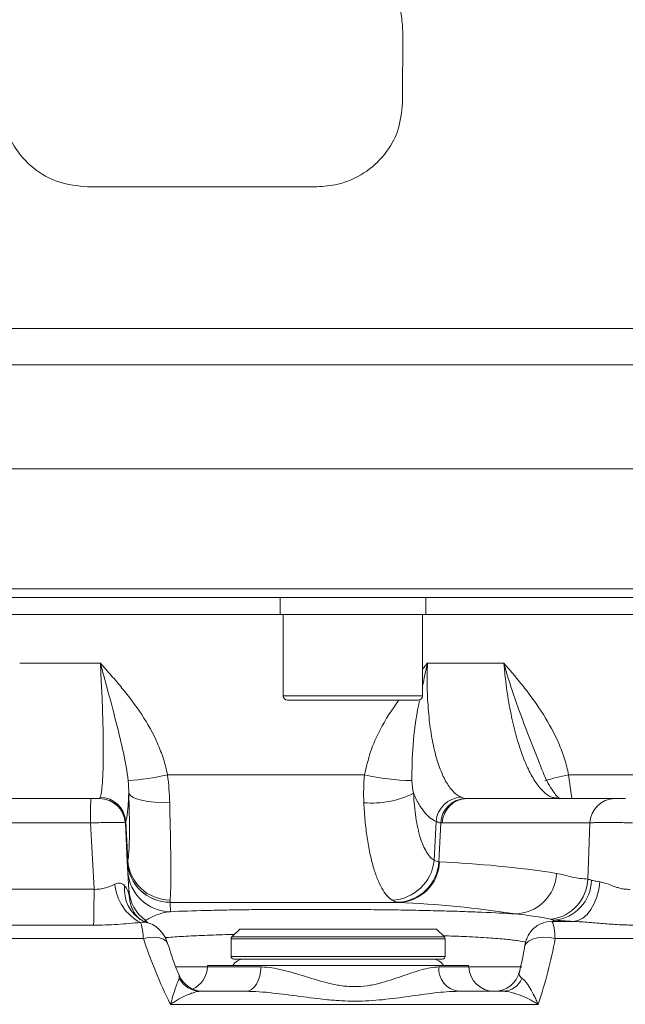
# Model space of a CAD drawing. Header units: millimetres. Extents: x 0 to 8410, y 0 to 5940.
# Tile 60 of 179: x 3740 to 3811, y 2801 to 2916. Entities that reach past the tile are written whole.
import ezdxf

# ---------------------------------------------------------------- set-up
doc = ezdxf.new("R2010")
doc.units = ezdxf.units.MM
doc.header["$LTSCALE"] = 10

msp = doc.modelspace()

# ---------------------------------------------------------------- linework, layer by layer
at = {"color": 7, "linetype": 'Continuous', "lineweight": 0}
for p, q in [((3784.58, 2914.46), (3784.55, 2906.11)), ((3913.5, 2863.37), (3589.77, 2863.37)), ((3752.03, 2848.37), (3606.53, 2848.37)), ((3897.53, 2848.37), (3752.03, 2848.37)), ((3770.26, 2848.37), (3770.26, 2846.37)), ((3787.26, 2846.37), (3787.26, 2848.37)), ((3733.8, 2846.37), (3770.26, 2846.37)), ((3770.26, 2846.37), (3787.26, 2846.37)), ((3770.62, 2846.37), (3770.62, 2836.87)), ((3786.89, 2836.87), (3786.89, 2846.37)), ((3787.26, 2846.37), (3819.64, 2846.37)), ((3786.39, 2836.37), (3771.12, 2836.37)), ((3730.87, 2824.87), (3748.16, 2824.87)), ((3792.06, 2824.87), (3809.32, 2824.87)), ((3752.62, 2813.6), (3752.66, 2813.17)), ((3765.53, 2809.64), (3764.62, 2808.73)), ((3765.53, 2809.64), (3777.03, 2809.64)), ((3777.03, 2809.64), (3788.53, 2809.64)), ((3789.44, 2808.73), (3788.53, 2809.64)), ((3764.53, 2808.51), (3764.53, 2806.44)), ((3789.53, 2806.44), (3789.53, 2808.51)), ((3761.79, 2805.37), (3761.78, 2805.21)), ((3792.26, 2805.37), (3761.79, 2805.37)), ((3764.83, 2806.14), (3777.03, 2806.14)), ((3777.03, 2806.14), (3789.23, 2806.14)), ((3792.27, 2805.21), (3792.26, 2805.37)), ((3760.97, 2802.37), (3766.26, 2802.37)), ((3791.09, 2802.37), (3796.3, 2802.37))]:
    msp.add_line(p, q, dxfattribs=at)
at = {"color": 8, "linetype": 'Continuous', "lineweight": 0}
for p, q in [((3724.78, 2879.75), (3918.96, 2879.75)), ((3918.38, 2875.52), (3585.47, 2875.52)), ((3605.53, 2849.37), (3752.03, 2849.37)), ((3752.03, 2849.37), (3898.53, 2849.37)), ((3739.84, 2840.69), (3749.26, 2840.69)), ((3787.46, 2840.69), (3796.38, 2840.69)), ((3770.62, 2836.87), (3786.89, 2836.87)), ((3757.1, 2827.64), (3780.12, 2827.64)), ((3803.95, 2827.64), (3804.33, 2824.87)), ((3803.95, 2827.64), (3824.02, 2827.64)), ((3802.59, 2824.88), (3802.8, 2824.87)), ((3748.11, 2822.03), (3730.56, 2822.03)), ((3752.46, 2817.67), (3752.22, 2822.2)), ((3788.25, 2817.67), (3788.48, 2822.2)), ((3788.78, 2817.5), (3789.01, 2822.04)), ((3806.43, 2822.03), (3789.18, 2822.03)), ((3730.1, 2814.28), (3748.52, 2814.28)), ((3784.04, 2812.75), (3757.41, 2812.75)), ((3748.48, 2810.1), (3729.81, 2810.1)), ((3754.55, 2810.63), (3754.3, 2810.49)), ((3801.98, 2810.53), (3804.49, 2810.53)), ((3764.62, 2808.73), (3777.03, 2808.73)), ((3777.03, 2808.73), (3789.44, 2808.73)), ((3754.29, 2808.53), (3548.55, 2808.53)), ((3777.03, 2808.51), (3764.53, 2808.51)), ((3789.53, 2808.51), (3777.03, 2808.51)), ((3824.31, 2808.53), (3802.37, 2808.53)), ((3764.53, 2806.44), (3777.03, 2806.44)), ((3777.03, 2806.44), (3789.53, 2806.44)), ((3758.03, 2805.21), (3761.78, 2805.21)), ((3761.78, 2805.21), (3768.03, 2805.21)), ((3788.78, 2805.21), (3792.27, 2805.21)), ((3792.27, 2805.21), (3798.49, 2805.21)), ((3758.48, 2803.88), (3758.46, 2804.25)), ((3800.38, 2800.85), (3757.45, 2800.85))]:
    msp.add_line(p, q, dxfattribs=at)
at = {"color": 8, "linetype": 'Continuous', "lineweight": 0, "flags": 128}
for points in [[(3752.58, 2825.49), (3752.73, 2825.26), (3753.03, 2825.03), (3753.49, 2824.83), (3754.08, 2824.67), (3754.79, 2824.54), (3755.59, 2824.44), (3756.45, 2824.4), (3757.36, 2824.39)], [(3801.98, 2825.02), (3802.51, 2824.96), (3802.85, 2824.87)], [(3748.52, 2814.28), (3748.29, 2818.55), (3748.11, 2822.03)], [(3806.2, 2815.47), (3806.27, 2817.51), (3806.43, 2822.03)], [(3807.59, 2815.16), (3807.47, 2814.25), (3807.25, 2813.39), (3806.94, 2812.61), (3806.55, 2811.92), (3806.1, 2811.35), (3805.59, 2810.92), (3805.05, 2810.64), (3804.49, 2810.53)], [(3754.55, 2810.63), (3754.78, 2810.42), (3754.8, 2810.4)], [(3801.98, 2810.53), (3801.41, 2810.49), (3801.07, 2810.4)], [(3757.11, 2807.97), (3756.96, 2808.24), (3756.64, 2808.47), (3756.18, 2808.62), (3755.61, 2808.69), (3754.97, 2808.66), (3754.29, 2808.53)], [(3802.37, 2808.53), (3801.67, 2808.66), (3800.96, 2808.69), (3800.31, 2808.62), (3799.74, 2808.47), (3799.28, 2808.24), (3798.96, 2807.93), (3798.81, 2807.58), (3798.8, 2807.56)], [(3768.03, 2805.21), (3767.98, 2804.65), (3767.87, 2804.12), (3767.7, 2803.62), (3767.48, 2803.19), (3767.22, 2802.84), (3766.92, 2802.58), (3766.6, 2802.42), (3766.26, 2802.37)]]:
    msp.add_lwpolyline(points, dxfattribs=at)
at = {"color": 7, "linetype": 'Continuous', "lineweight": 0, "flags": 128}
msp.add_lwpolyline([(3752.18, 2822.03), (3752.41, 2817.51), (3752.62, 2813.57)], dxfattribs=at)
at = {"color": 7, "linetype": 'Continuous', "lineweight": 0}
for centre, radius, start, end in [((3771.12, 2836.87), 0.5, 180, 270), ((3786.39, 2836.87), 0.5, 270, 0), ((3749.18, 2821.87), 3, 3, 90), ((3764.83, 2808.51), 0.3, 135, 180), ((3789.23, 2808.51), 0.3, 0, 45), ((3764.83, 2806.44), 0.3, 180, 270), ((3789.23, 2806.44), 0.3, 270, 0), ((3758.79, 2805.37), 3, 294.3405, 357), ((3766.03, 2804.64), 1.5, 90, 150.7886), ((3788.03, 2804.64), 1.5, 29.2114, 90), ((3795.27, 2805.37), 3, 183, 270), ((3761.26, 2805.37), 3, 201.8985, 269.9972), ((3795.29, 2805.37), 3, 270.0053, 346.9117)]:
    msp.add_arc(centre, radius, start, end, dxfattribs=at)
at = {"color": 8, "linetype": 'Continuous', "lineweight": 0}
for centre, radius, start, end in [((3750.68, 2855.51), 28.6, 273.6508, 282.9789), ((3786.28, 2855.22), 28.26, 257.4068, 268.701), ((3810.56, 2794.09), 34.19, 101.1401, 105.9639), ((3785.18, 2822.71), 37.08, 176.6654, 181.0604), ((3749.18, 2821.88), 3, 3.0133, 90.0537), ((3749.22, 2822.01), 3.01, 3.7112, 89.8657), ((3780.97, 2835.29), 10.94, 265.0585, 296.4109), ((3791.52, 2821.97), 3.06, 91.8707, 175.5578), ((3791.98, 2821.91), 2.97, 91.0192, 177.536), ((3792.12, 2821.93), 2.94, 91.0077, 178.1136), ((3809.37, 2821.93), 2.94, 91.0077, 178.1136), ((3757.41, 2817.76), 5, 183.0243, 269.9361), ((3757.41, 2817.75), 5, 183.002, 269.9759), ((3757.46, 2818.03), 5.02, 184.0979, 269.3748), ((3783.1, 2818.18), 5.17, 272.4529, 354.3307), ((3783.82, 2817.73), 4.97, 271.1626, 357.3211), ((3783.95, 2817.67), 4.92, 271.0574, 357.8948), ((3757.46, 2816.67), 5, 183.018, 269.9605), ((3797.59, 2816.37), 4.96, 271.1321, 357.3643), ((3756.45, 2815.32), 5.51, 184.5112, 243.0625), ((3756.22, 2814.24), 4.15, 173.6355, 240.2664), ((3801.24, 2815.69), 4.96, 277.7978, 357.5304), ((3801.84, 2815.44), 4.78, 275.3319, 358.9284), ((3590.55, 2813.91), 157.97, 358.616, 0.1354), ((3757.33, 2814.49), 4.75, 183.2556, 234.2399), ((3791.46, 2805.03), 2.68, 176.0475, 262.1444), ((3760.99, 2805.21), 2.84, 207.9543, 269.4502), ((3796.2, 2804.88), 2.51, 272.1328, 336.4806)]:
    msp.add_arc(centre, radius, start, end, dxfattribs=at)
at = {"color": 7, "linetype": 'Continuous', "lineweight": 0}
for points, knots in [([(3936.06, 2907.98), (3936.77, 2908), (3938.91, 2908.04), (3941.89, 2908.16), (3945.19, 2908.38), (3947.85, 2908.75), (3949.23, 2909.2), (3949.83, 2909.56), (3950.14, 2909.8), (3950.41, 2910.05), (3950.65, 2910.3), (3950.81, 2910.47), (3951.15, 2910.87), (3951.61, 2911.55), (3951.99, 2912.43), (3952.23, 2913.25), (3952.34, 2914.2), (3952.31, 2915.21), (3952.01, 2916.52), (3951.37, 2917.78), (3950.37, 2918.91), (3949.67, 2919.42), (3948.87, 2919.9), (3948, 2920.25), (3947.07, 2920.57), (3945.94, 2920.91), (3944.53, 2921.27), (3942.97, 2921.47), (3941.54, 2921.45), (3940.16, 2921.26), (3938.9, 2920.99), (3937.61, 2920.67), (3936.23, 2920.29), (3934.62, 2919.86), (3932.72, 2919.42), (3930.37, 2918.92), (3927.47, 2918.38), (3924.07, 2917.8), (3920.41, 2917.23), (3916.74, 2916.72), (3913.15, 2916.31), (3909.65, 2915.99), (3906.11, 2915.76), (3902.35, 2915.59), (3898.17, 2915.51), (3893.51, 2915.55), (3888.26, 2915.75), (3883.26, 2916.18), (3878.98, 2916.75), (3875.83, 2917.29), (3873.03, 2917.86), (3870.2, 2918.52), (3866.99, 2919.41), (3863.61, 2920.51), (3860.34, 2921.74), (3857.44, 2922.97), (3854.85, 2924.17), (3852.66, 2925.27), (3850.65, 2926.34), (3848.51, 2927.54), (3845.91, 2929.09), (3842.8, 2931.09), (3839.37, 2933.55), (3836.04, 2936.26), (3833.19, 2938.88), (3831.01, 2941.09), (3829.43, 2942.81), (3827.94, 2944.51), (3826.14, 2946.68), (3823.71, 2949.82), (3820.89, 2953.79), (3817.88, 2958.37), (3813.83, 2964.91), (3808.95, 2973.34), (3803.83, 2982.92), (3799.29, 2991.9), (3795.23, 3000.16), (3791.15, 3008.49), (3787.1, 3016.84), (3783.22, 3025.07), (3779.68, 3032.86), (3776.49, 3039.86), (3773.64, 3045.92), (3771.43, 3050.54), (3769.78, 3054.04), (3768.42, 3056.96), (3766.86, 3060.39), (3765.03, 3064.51), (3763.33, 3068.49), (3761.91, 3072.09), (3760.8, 3075.21), (3759.81, 3078.18), (3758.84, 3081.17), (3758.06, 3083.94), (3757.44, 3086.43), (3757.01, 3088.21), (3756.7, 3089.47), (3756.49, 3090.32), (3756.3, 3091.08), (3756.11, 3091.77), (3755.9, 3092.55), (3755.61, 3093.6), (3755.22, 3095.01), (3754.78, 3096.74), (3754.41, 3098.62), (3754.19, 3099.92), (3754.08, 3100.58)], [0, 0, 0, 0, 0.011317, 0.034136, 0.056251, 0.083006, 0.108895, 0.114881, 0.119557, 0.122939, 0.124171, 0.125118, 0.125845, 0.128292, 0.130088, 0.13212, 0.133748, 0.136013, 0.139427, 0.144045, 0.14696, 0.151496, 0.158019, 0.166511, 0.176866, 0.188021, 0.2025, 0.214535, 0.224381, 0.232338, 0.239809, 0.247181, 0.255755, 0.265145, 0.275885, 0.28786, 0.302828, 0.318941, 0.33415, 0.347979, 0.360555, 0.371982, 0.382635, 0.39381, 0.405645, 0.418177, 0.431603, 0.445987, 0.454902, 0.462337, 0.468327, 0.474587, 0.482061, 0.490749, 0.498212, 0.505119, 0.511436, 0.516803, 0.521182, 0.52638, 0.5331, 0.541377, 0.551299, 0.561424, 0.569937, 0.576719, 0.581649, 0.585005, 0.591379, 0.599837, 0.610514, 0.622479, 0.634697, 0.659227, 0.683976, 0.70273, 0.721753, 0.740829, 0.759799, 0.778542, 0.79619, 0.811721, 0.825188, 0.836744, 0.842828, 0.848752, 0.856481, 0.865988, 0.876956, 0.884487, 0.892646, 0.901618, 0.910561, 0.922027, 0.932591, 0.941881, 0.946457, 0.950562, 0.954192, 0.957347, 0.960473, 0.964974, 0.972041, 0.98069, 0.990321, 1, 1, 1, 1]), ([(3742.47, 3098.01), (3742.64, 3097.05), (3742.98, 3095.23), (3743.48, 3092.87), (3744.01, 3091), (3744.41, 3089.53), (3744.77, 3088.23), (3745.1, 3086.93), (3745.48, 3085.37), (3745.96, 3083.43), (3746.57, 3080.98), (3747.37, 3078.06), (3748.44, 3074.7), (3749.62, 3071.17), (3750.91, 3067.53), (3752.45, 3063.67), (3754.17, 3059.65), (3755.93, 3055.68), (3757.57, 3052.09), (3758.91, 3049.21), (3760.02, 3046.85), (3761.13, 3044.49), (3762.5, 3041.61), (3764.18, 3038.06), (3766.1, 3034), (3768.14, 3029.59), (3770.12, 3025.26), (3772.04, 3021.05), (3773.87, 3017.08), (3775.6, 3013.35), (3777.13, 3010.11), (3778.43, 3007.4), (3779.65, 3004.84), (3781.01, 3002.04), (3782.68, 2998.6), (3784.6, 2994.69), (3786.57, 2990.7), (3788.36, 2987.12), (3789.83, 2984.2), (3791.11, 2981.69), (3792.78, 2978.46), (3795.11, 2974.01), (3798.32, 2968.11), (3802.09, 2961.44), (3805.7, 2955.38), (3808.96, 2950.22), (3811.53, 2946.41), (3813.94, 2943.04), (3816.05, 2940.28), (3817.82, 2938.08), (3819.27, 2936.38), (3820.65, 2934.82), (3822.29, 2933.04), (3824.5, 2930.77), (3827.35, 2928.07), (3830.77, 2925.15), (3834.47, 2922.36), (3838.06, 2919.95), (3841.22, 2918.05), (3843.87, 2916.57), (3846.12, 2915.39), (3848.34, 2914.28), (3850.88, 2913.09), (3853.81, 2911.81), (3857.69, 2910.23), (3862.5, 2908.49), (3868.28, 2906.73), (3873.99, 2905.43), (3878.91, 2904.64), (3882.87, 2904.19), (3885.98, 2903.94), (3888.83, 2903.78), (3891.64, 2903.69), (3894.77, 2903.63), (3898.24, 2903.63), (3902.04, 2903.7), (3906.02, 2903.84), (3910.23, 2904.1), (3914.68, 2904.5), (3919.31, 2905.06), (3924.04, 2905.75), (3927.99, 2906.39), (3931.1, 2906.93), (3933.36, 2907.37), (3935.21, 2907.77), (3936.69, 2908.13), (3937.9, 2908.44), (3939.17, 2908.78), (3940.62, 2909.18), (3942.19, 2909.55), (3943.47, 2909.7), (3944.23, 2909.54), (3944.54, 2909.27), (3944.51, 2909.18), (3944.5, 2909.15)], [0, 0, 0, 0, 0.015166, 0.028612, 0.037468, 0.045026, 0.052213, 0.059224, 0.067182, 0.077783, 0.089676, 0.102573, 0.11573, 0.127908, 0.139299, 0.15042, 0.161572, 0.172797, 0.182763, 0.190462, 0.195789, 0.201622, 0.209285, 0.218751, 0.229904, 0.241602, 0.253702, 0.264214, 0.274898, 0.285147, 0.293822, 0.300839, 0.306925, 0.314403, 0.323477, 0.334756, 0.346296, 0.356139, 0.364213, 0.370557, 0.376931, 0.391161, 0.408048, 0.427409, 0.449003, 0.461125, 0.47306, 0.483364, 0.492038, 0.499102, 0.504571, 0.508854, 0.514856, 0.522957, 0.533041, 0.544948, 0.557899, 0.569206, 0.578716, 0.586502, 0.592585, 0.598227, 0.6056, 0.614236, 0.6228, 0.637663, 0.653452, 0.669294, 0.683664, 0.693744, 0.702302, 0.710108, 0.718304, 0.726917, 0.738289, 0.750373, 0.763472, 0.778245, 0.794828, 0.81336, 0.834024, 0.857018, 0.871967, 0.885277, 0.896822, 0.90647, 0.9141, 0.921096, 0.932803, 0.946017, 0.960856, 0.977508, 0.993864, 1, 1, 1, 1]), ([(3737.71, 2914.4), (3737.81, 2915.51), (3738.02, 2917.74), (3739.71, 2920.7), (3742.2, 2922.95), (3745.02, 2924.18), (3746.91, 2924.31), (3747.69, 2924.37)], [0, 0, 0, 0, 0.212444, 0.424925, 0.636849, 0.850126, 1, 1, 1, 1]), ([(3774.55, 2924.37), (3775.7, 2924.25), (3778.01, 2924.03), (3781.07, 2922.26), (3783.33, 2919.66), (3784.44, 2916.9), (3784.54, 2915.13), (3784.58, 2914.46)], [0, 0, 0, 0, 0.222039, 0.444237, 0.662007, 0.872592, 1, 1, 1, 1]), ([(3747.75, 2896.31), (3746.61, 2896.42), (3744.34, 2896.65), (3741.32, 2898.38), (3739.06, 2900.93), (3737.9, 2903.7), (3737.78, 2905.51), (3737.73, 2906.2)], [0, 0, 0, 0, 0.217664, 0.435362, 0.652068, 0.866595, 1, 1, 1, 1]), ([(3784.55, 2906.11), (3784.44, 2905.02), (3784.22, 2902.85), (3782.57, 2899.97), (3780.12, 2897.76), (3777.29, 2896.51), (3775.36, 2896.37), (3774.54, 2896.31)], [0, 0, 0, 0, 0.207702, 0.415345, 0.625039, 0.841086, 1, 1, 1, 1]), ([(3774.54, 2896.31), (3772.01, 2896.31), (3764.76, 2896.31), (3755.8, 2896.31), (3749.39, 2896.31), (3747.75, 2896.31)], [0, 0, 0, 0, 0.2844891, 0.8158713, 1, 1, 1, 1]), ([(3802.94, 2824.84), (3802.94, 2824.84), (3802.93, 2824.84), (3802.64, 2825.07), (3802.22, 2825.57), (3801.71, 2826.36), (3801.16, 2827.43), (3800.8, 2828.34), (3800.62, 2828.8)], [0, 0, 0, 0, 0.116897, 0.283813, 0.454118, 0.632604, 0.813711, 1, 1, 1, 1]), ([(3748.16, 2824.87), (3748.3, 2824.87), (3748.43, 2824.87), (3748.68, 2824.87), (3748.79, 2824.87), (3748.98, 2824.87), (3749.05, 2824.87), (3749.15, 2824.87), (3749.18, 2824.87), (3749.18, 2824.87)], [0, 0, 0, 0, 0.25, 0.25, 0.5, 0.5, 0.75, 0.75, 1, 1, 1, 1]), ([(3809.32, 2824.87), (3809.36, 2824.87), (3809.42, 2824.87), (3809.58, 2824.87), (3809.68, 2824.87), (3809.91, 2824.87), (3810.04, 2824.87), (3810.31, 2824.87), (3810.44, 2824.87), (3810.57, 2824.87)], [0, 0, 0, 0, 0.25, 0.25, 0.5, 0.5, 0.75, 0.75, 1, 1, 1, 1]), ([(3754.15, 2810.64), (3754.12, 2810.66), (3753.9, 2810.76), (3753.62, 2811.01), (3753.27, 2811.45), (3752.99, 2811.97), (3752.76, 2812.54), (3752.7, 2812.98), (3752.67, 2813.17)], [0, 0, 0, 0, 0.0588686, 0.3635258, 0.5685703, 0.7297074, 0.8822909, 1, 1, 1, 1]), ([(3757.46, 2811.67), (3758.68, 2811.73), (3760.07, 2811.77), (3762, 2811.82), (3762.4, 2811.83), (3763.2, 2811.85), (3763.61, 2811.85), (3764.86, 2811.88), (3765.72, 2811.89), (3767.48, 2811.91), (3768.38, 2811.92), (3769.78, 2811.93), (3770.25, 2811.93), (3771.19, 2811.94), (3771.67, 2811.94), (3774.04, 2811.94), (3775.97, 2811.94), (3778.42, 2811.93), (3778.91, 2811.92), (3779.88, 2811.92), (3780.36, 2811.91), (3781.79, 2811.9), (3782.74, 2811.88), (3784.61, 2811.86), (3785.53, 2811.84), (3787.35, 2811.8), (3788.23, 2811.78), (3789.93, 2811.74), (3790.75, 2811.72), (3791.94, 2811.68), (3792.33, 2811.66), (3793.09, 2811.63), (3793.46, 2811.62), (3795.29, 2811.54), (3796.58, 2811.48), (3797.69, 2811.41)], [0, 0, 0, 0, 0.125, 0.125, 0.15625, 0.15625, 0.1875, 0.1875, 0.25, 0.25, 0.3125, 0.3125, 0.34375, 0.34375, 0.375, 0.375, 0.5, 0.5, 0.53125, 0.53125, 0.5625, 0.5625, 0.625, 0.625, 0.6875, 0.6875, 0.75, 0.75, 0.8125, 0.8125, 0.84375, 0.84375, 0.875, 0.875, 1, 1, 1, 1]), ([(3754.66, 2810.44), (3754.54, 2810.47), (3754.39, 2810.5), (3754.2, 2810.62), (3754.16, 2810.64)], [0, 0, 0, 0, 0.780263, 1, 1, 1, 1]), ([(3757.1, 2807.97), (3757.07, 2808.08), (3756.93, 2808.51), (3756.56, 2809.15), (3755.92, 2809.82), (3755.28, 2810.25), (3754.82, 2810.36), (3754.66, 2810.4)], [0, 0, 0, 0, 0.094999, 0.372915, 0.614882, 0.861292, 1, 1, 1, 1]), ([(3801.07, 2810.38), (3800.91, 2810.33), (3800.52, 2810.22), (3800.01, 2809.86), (3799.55, 2809.4), (3799.22, 2808.89), (3798.98, 2808.33), (3798.86, 2807.9), (3798.82, 2807.61), (3798.81, 2807.55)], [0, 0, 0, 0, 0.125296, 0.306195, 0.469762, 0.621538, 0.77238, 0.950431, 1, 1, 1, 1]), ([(3758.47, 2804.26), (3758.36, 2804.49), (3757.83, 2805.71), (3757.44, 2806.96), (3757.12, 2807.97)], [0, 0, 0, 0, 0.194767, 1, 1, 1, 1]), ([(3798.81, 2807.56), (3798.77, 2807.32), (3798.62, 2806.36), (3798.38, 2805.41), (3798.21, 2804.7)], [0, 0, 0, 0, 0.24511, 1, 1, 1, 1])]:
    msp.add_open_spline(points, degree=3, knots=knots, dxfattribs=at)
at = {"color": 8, "linetype": 'Continuous', "lineweight": 0}
for points, knots in [([(3749.23, 2825.02), (3749.28, 2825.15), (3749.34, 2825.36), (3749.43, 2825.94), (3749.47, 2826.3), (3749.53, 2827.2), (3749.55, 2827.71), (3749.58, 2828.58), (3749.59, 2828.89), (3749.6, 2829.54), (3749.6, 2829.88), (3749.6, 2830.95), (3749.6, 2831.71), (3749.57, 2832.92), (3749.57, 2833.34), (3749.54, 2834.19), (3749.53, 2834.63), (3749.49, 2835.97), (3749.45, 2836.88), (3749.36, 2838.75), (3749.31, 2839.71), (3749.26, 2840.69)], [0, 0, 0, 0, 0.125, 0.125, 0.25, 0.25, 0.375, 0.375, 0.4375, 0.4375, 0.5, 0.5, 0.625, 0.625, 0.6875, 0.6875, 0.75, 0.75, 0.875, 0.875, 1, 1, 1, 1]), ([(3752.5, 2826.96), (3752.39, 2828.05), (3752.18, 2829.14), (3751.71, 2831.34), (3751.44, 2832.46), (3750.86, 2834.74), (3750.55, 2835.91), (3750.07, 2837.68), (3749.91, 2838.28), (3749.59, 2839.48), (3749.42, 2840.08), (3749.26, 2840.69)], [0, 0, 0, 0, 0.25, 0.25, 0.5, 0.5, 0.75, 0.75, 0.875, 0.875, 1, 1, 1, 1]), ([(3757.1, 2827.64), (3756.98, 2828.27), (3756.82, 2828.9), (3756.43, 2830.13), (3756.19, 2830.73), (3755.42, 2832.5), (3754.79, 2833.61), (3753.38, 2835.75), (3752.6, 2836.78), (3751.38, 2838.27), (3750.96, 2838.76), (3750.12, 2839.73), (3749.69, 2840.21), (3749.26, 2840.69)], [0, 0, 0, 0, 0.125, 0.125, 0.25, 0.25, 0.5, 0.5, 0.75, 0.75, 0.875, 0.875, 1, 1, 1, 1]), ([(3787.46, 2840.69), (3787.46, 2840.68), (3787.23, 2839.77), (3787.06, 2838.88), (3786.89, 2838)], [0, 0, 0, 0, 0.009479, 1, 1, 1, 1]), ([(3786.89, 2839.98), (3787.07, 2840.21), (3787.26, 2840.45), (3787.45, 2840.68), (3787.46, 2840.69)], [0, 0, 0, 0, 0.9764371, 1, 1, 1, 1]), ([(3787.46, 2840.69), (3787.44, 2840.2), (3787.43, 2839.71), (3787.42, 2838.76), (3787.42, 2838.28), (3787.45, 2836.88), (3787.5, 2835.96), (3787.62, 2834.62), (3787.66, 2834.18), (3787.77, 2833.33), (3787.82, 2832.91), (3788.02, 2831.71), (3788.17, 2830.95), (3788.44, 2829.88), (3788.54, 2829.54), (3788.74, 2828.89), (3788.85, 2828.58), (3789.18, 2827.71), (3789.42, 2827.2), (3789.95, 2826.3), (3790.23, 2825.94), (3790.81, 2825.36), (3791.11, 2825.15), (3791.42, 2825.02)], [0, 0, 0, 0, 0.0625, 0.0625, 0.125, 0.125, 0.25, 0.25, 0.3125, 0.3125, 0.375, 0.375, 0.5, 0.5, 0.5625, 0.5625, 0.625, 0.625, 0.75, 0.75, 0.875, 0.875, 1, 1, 1, 1]), ([(3801.98, 2825.02), (3801.67, 2825.15), (3801.35, 2825.36), (3800.73, 2825.94), (3800.42, 2826.3), (3799.82, 2827.2), (3799.53, 2827.71), (3799.11, 2828.58), (3798.97, 2828.89), (3798.7, 2829.54), (3798.57, 2829.88), (3798.19, 2830.95), (3797.96, 2831.71), (3797.63, 2832.92), (3797.53, 2833.34), (3797.33, 2834.19), (3797.24, 2834.63), (3796.97, 2835.97), (3796.82, 2836.88), (3796.56, 2838.75), (3796.46, 2839.71), (3796.38, 2840.69)], [0, 0, 0, 0, 0.125, 0.125, 0.25, 0.25, 0.375, 0.375, 0.4375, 0.4375, 0.5, 0.5, 0.625, 0.625, 0.6875, 0.6875, 0.75, 0.75, 0.875, 0.875, 1, 1, 1, 1]), ([(3800.61, 2828.8), (3800.59, 2828.85), (3800.22, 2829.92), (3799.34, 2832.04), (3797.87, 2835.89), (3796.9, 2838.84), (3796.38, 2840.68), (3796.38, 2840.69)], [0, 0, 0, 0, 0.014155, 0.285968, 0.557599, 0.997935, 1, 1, 1, 1]), ([(3803.95, 2827.64), (3803.82, 2828.27), (3803.66, 2828.9), (3803.27, 2830.13), (3803.04, 2830.73), (3802.28, 2832.5), (3801.68, 2833.61), (3800.33, 2835.75), (3799.59, 2836.78), (3798.42, 2838.27), (3798.02, 2838.76), (3797.2, 2839.73), (3796.79, 2840.21), (3796.38, 2840.69)], [0, 0, 0, 0, 0.125, 0.125, 0.25, 0.25, 0.5, 0.5, 0.75, 0.75, 0.875, 0.875, 1, 1, 1, 1]), ([(3780.12, 2827.64), (3780.32, 2828.54), (3780.74, 2830.37), (3782.04, 2833.35), (3783.33, 2835.25), (3784.1, 2836.37)], [0, 0, 0, 0, 0.284555, 0.576455, 1, 1, 1, 1]), ([(3786.53, 2836.28), (3786.5, 2836.14), (3786.11, 2834.34), (3785.69, 2831.23), (3785.66, 2828.34), (3785.64, 2826.96)], [0, 0, 0, 0, 0.042405, 0.543589, 1, 1, 1, 1]), ([(3752.58, 2825.49), (3752.56, 2825.06), (3752.54, 2824.66), (3752.51, 2824.12), (3752.49, 2823.95), (3752.47, 2823.63), (3752.45, 2823.48), (3752.38, 2822.79), (3752.31, 2822.41), (3752.22, 2822.2)], [0, 0, 0, 0, 0.25, 0.25, 0.375, 0.375, 0.5, 0.5, 1, 1, 1, 1]), ([(3752.46, 2817.67), (3752.51, 2817.85), (3752.56, 2818.17), (3752.6, 2818.74), (3752.6, 2818.86), (3752.62, 2819.12), (3752.62, 2819.25), (3752.64, 2819.68), (3752.65, 2820), (3752.66, 2820.51), (3752.66, 2820.69), (3752.66, 2821.06), (3752.66, 2821.25), (3752.66, 2821.84), (3752.66, 2822.26), (3752.64, 2823.12), (3752.63, 2823.57), (3752.61, 2824.51), (3752.6, 2825), (3752.58, 2825.49)], [0, 0, 0, 0, 0.25, 0.25, 0.3125, 0.3125, 0.375, 0.375, 0.5, 0.5, 0.5625, 0.5625, 0.625, 0.625, 0.75, 0.75, 0.875, 0.875, 1, 1, 1, 1]), ([(3785.83, 2825.49), (3785.86, 2825), (3785.89, 2824.51), (3785.98, 2823.57), (3786.03, 2823.12), (3786.16, 2822.26), (3786.24, 2821.84), (3786.37, 2821.25), (3786.42, 2821.06), (3786.51, 2820.69), (3786.56, 2820.51), (3786.72, 2820), (3786.84, 2819.68), (3787.08, 2819.11), (3787.22, 2818.85), (3787.63, 2818.17), (3787.93, 2817.85), (3788.25, 2817.67)], [0, 0, 0, 0, 0.125, 0.125, 0.25, 0.25, 0.375, 0.375, 0.4375, 0.4375, 0.5, 0.5, 0.625, 0.625, 0.75, 0.75, 1, 1, 1, 1]), ([(3788.48, 2822.2), (3787.98, 2822.41), (3787.51, 2822.79), (3786.96, 2823.48), (3786.85, 2823.63), (3786.64, 2823.95), (3786.53, 2824.12), (3786.22, 2824.66), (3786.02, 2825.06), (3785.83, 2825.49)], [0, 0, 0, 0, 0.5, 0.5, 0.625, 0.625, 0.75, 0.75, 1, 1, 1, 1]), ([(3757.36, 2824.39), (3757.37, 2823.67), (3757.39, 2822.97), (3757.42, 2821.6), (3757.44, 2820.94), (3757.46, 2819.69), (3757.47, 2819.09), (3757.48, 2818.23), (3757.49, 2817.95), (3757.49, 2817.41), (3757.49, 2817.15), (3757.5, 2816.4), (3757.5, 2815.95), (3757.49, 2815.32), (3757.49, 2815.12), (3757.49, 2814.75), (3757.48, 2814.57), (3757.47, 2813.75), (3757.44, 2813.28), (3757.41, 2813.01)], [0, 0, 0, 0, 0.125, 0.125, 0.25, 0.25, 0.375, 0.375, 0.4375, 0.4375, 0.5, 0.5, 0.625, 0.625, 0.6875, 0.6875, 0.75, 0.75, 1, 1, 1, 1]), ([(3783.33, 2813.01), (3782.9, 2813.28), (3782.5, 2813.75), (3781.95, 2814.73), (3781.77, 2815.11), (3781.43, 2815.95), (3781.28, 2816.4), (3781.06, 2817.15), (3780.99, 2817.41), (3780.86, 2817.94), (3780.8, 2818.22), (3780.62, 2819.09), (3780.51, 2819.69), (3780.32, 2820.94), (3780.24, 2821.6), (3780.15, 2822.62), (3780.12, 2822.97), (3780.07, 2823.68), (3780.05, 2824.03), (3780.03, 2824.39)], [0, 0, 0, 0, 0.25, 0.25, 0.375, 0.375, 0.5, 0.5, 0.5625, 0.5625, 0.625, 0.625, 0.75, 0.75, 0.875, 0.875, 0.9375, 0.9375, 1, 1, 1, 1]), ([(3752.18, 2822.03), (3752.18, 2822.04), (3752.15, 2822.05), (3752.05, 2822.06), (3751.97, 2822.07), (3751.76, 2822.08), (3751.64, 2822.09), (3751.34, 2822.09), (3751.17, 2822.09), (3750.79, 2822.09), (3750.59, 2822.09), (3750.14, 2822.09), (3749.91, 2822.08), (3749.42, 2822.07), (3749.16, 2822.06), (3748.64, 2822.05), (3748.37, 2822.04), (3748.11, 2822.03)], [0, 0, 0, 0, 0.125, 0.125, 0.25, 0.25, 0.375, 0.375, 0.5, 0.5, 0.625, 0.625, 0.75, 0.75, 0.875, 0.875, 1, 1, 1, 1]), ([(3811.42, 2822.03), (3811.17, 2822.04), (3810.91, 2822.05), (3810.38, 2822.06), (3810.12, 2822.07), (3809.59, 2822.08), (3809.33, 2822.09), (3808.83, 2822.09), (3808.58, 2822.09), (3808.12, 2822.09), (3807.9, 2822.09), (3807.5, 2822.09), (3807.31, 2822.08), (3806.99, 2822.07), (3806.84, 2822.06), (3806.6, 2822.05), (3806.5, 2822.04), (3806.43, 2822.03)], [0, 0, 0, 0, 0.125, 0.125, 0.25, 0.25, 0.375, 0.375, 0.5, 0.5, 0.625, 0.625, 0.75, 0.75, 0.875, 0.875, 1, 1, 1, 1]), ([(3802.55, 2816.14), (3802.86, 2816.09), (3803.16, 2816.02), (3803.76, 2815.86), (3804.06, 2815.78), (3804.67, 2815.65), (3804.97, 2815.6), (3805.58, 2815.52), (3805.89, 2815.5), (3806.2, 2815.47)], [0, 0, 0, 0, 0.25, 0.25, 0.5, 0.5, 0.75, 0.75, 1, 1, 1, 1]), ([(3748.52, 2814.28), (3748.75, 2814.27), (3748.98, 2814.28), (3749.42, 2814.34), (3749.64, 2814.39), (3750.26, 2814.57), (3750.63, 2814.74), (3750.97, 2814.89)], [0, 0, 0, 0, 0.25, 0.25, 0.5, 0.5, 1, 1, 1, 1]), ([(3750.97, 2814.89), (3751.08, 2814.93), (3751.19, 2814.97), (3751.4, 2815), (3751.51, 2815), (3751.7, 2814.96), (3751.79, 2814.93), (3751.95, 2814.83), (3752.03, 2814.77), (3752.09, 2814.7)], [0, 0, 0, 0, 0.25, 0.25, 0.5, 0.5, 0.75, 0.75, 1, 1, 1, 1]), ([(3752.09, 2814.7), (3752.25, 2814.52), (3752.37, 2814.32), (3752.5, 2814.02), (3752.54, 2813.92), (3752.59, 2813.74), (3752.61, 2813.66), (3752.62, 2813.6)], [0, 0, 0, 0, 0.5, 0.5, 0.75, 0.75, 1, 1, 1, 1]), ([(3806.62, 2815.35), (3806.74, 2815.31), (3806.89, 2815.28), (3807.21, 2815.21), (3807.4, 2815.18), (3807.59, 2815.16)], [0, 0, 0, 0, 0.5, 0.5, 1, 1, 1, 1]), ([(3807.59, 2815.16), (3807.85, 2815.12), (3808.12, 2815.04), (3808.67, 2814.85), (3808.96, 2814.73), (3809.4, 2814.57), (3809.56, 2814.52), (3809.86, 2814.43), (3810.02, 2814.39), (3810.34, 2814.32), (3810.5, 2814.3), (3810.82, 2814.28), (3810.98, 2814.27), (3811.13, 2814.28)], [0, 0, 0, 0, 0.25, 0.25, 0.5, 0.5, 0.625, 0.625, 0.75, 0.75, 0.875, 0.875, 1, 1, 1, 1]), ([(3757.46, 2811.67), (3757.14, 2811.64), (3756.84, 2811.59), (3756.27, 2811.44), (3756, 2811.35), (3755.26, 2811.05), (3754.85, 2810.83), (3754.55, 2810.63)], [0, 0, 0, 0, 0.25, 0.25, 0.5, 0.5, 1, 1, 1, 1]), ([(3801.91, 2810.77), (3801.75, 2810.81), (3801.55, 2810.86), (3801.04, 2810.95), (3800.73, 2811.01), (3800.02, 2811.12), (3799.62, 2811.18), (3798.72, 2811.3), (3798.23, 2811.36), (3797.69, 2811.41)], [0, 0, 0, 0, 0.25, 0.25, 0.5, 0.5, 0.75, 0.75, 1, 1, 1, 1]), ([(3753.96, 2810.41), (3753.52, 2810.37), (3753.07, 2810.33), (3752.17, 2810.26), (3751.72, 2810.22), (3750.34, 2810.13), (3749.41, 2810.1), (3748.48, 2810.1)], [0, 0, 0, 0, 0.25, 0.25, 0.5, 0.5, 1, 1, 1, 1]), ([(3754.66, 2810.41), (3754.62, 2810.43), (3754.45, 2810.49), (3754.18, 2810.45), (3753.96, 2810.41)], [0, 0, 0, 0, 0.21962, 1, 1, 1, 1]), ([(3754.29, 2808.53), (3754.27, 2808.77), (3754.25, 2808.98), (3754.2, 2809.38), (3754.17, 2809.56), (3754.11, 2809.88), (3754.08, 2810.02), (3754.02, 2810.25), (3753.99, 2810.35), (3753.96, 2810.41)], [0, 0, 0, 0, 0.25, 0.25, 0.5, 0.5, 0.75, 0.75, 1, 1, 1, 1]), ([(3801.98, 2810.53), (3802.02, 2810.51), (3802.06, 2810.45), (3802.14, 2810.26), (3802.18, 2810.12), (3802.25, 2809.78), (3802.28, 2809.57), (3802.33, 2809.09), (3802.35, 2808.82), (3802.37, 2808.53)], [0, 0, 0, 0, 0.25, 0.25, 0.5, 0.5, 0.75, 0.75, 1, 1, 1, 1]), ([(3804.49, 2810.53), (3804.26, 2810.54), (3804.05, 2810.55), (3803.64, 2810.58), (3803.45, 2810.59), (3802.9, 2810.63), (3802.57, 2810.65), (3802.28, 2810.68)], [0, 0, 0, 0, 0.25, 0.25, 0.5, 0.5, 1, 1, 1, 1]), ([(3811.9, 2810.1), (3811.3, 2810.1), (3810.69, 2810.11), (3809.46, 2810.17), (3808.83, 2810.21), (3807.59, 2810.31), (3806.96, 2810.37), (3805.71, 2810.47), (3805.09, 2810.51), (3804.49, 2810.53)], [0, 0, 0, 0, 0.25, 0.25, 0.5, 0.5, 0.75, 0.75, 1, 1, 1, 1]), ([(3764.89, 2809), (3764.56, 2809), (3763.17, 2808.97), (3761.02, 2808.89), (3758.69, 2808.78), (3757.29, 2808.68), (3756.84, 2808.63), (3756.81, 2808.62)], [0, 0, 0, 0, 0.091086, 0.386174, 0.689837, 0.975972, 1, 1, 1, 1]), ([(3798.93, 2808.09), (3798.93, 2808.09), (3798.82, 2808.16), (3798.01, 2808.29), (3796.51, 2808.47), (3794.36, 2808.63), (3791.97, 2808.77), (3790.12, 2808.83), (3789.3, 2808.86)], [0, 0, 0, 0, 0.007382, 0.211812, 0.422158, 0.626462, 0.836684, 1, 1, 1, 1]), ([(3768.03, 2805.21), (3768.44, 2805.21), (3768.85, 2805.18), (3769.7, 2805.05), (3770.13, 2804.96), (3771.43, 2804.65), (3772.32, 2804.38), (3774.13, 2803.81), (3775.08, 2803.52), (3776.51, 2803.18), (3777, 2803.08), (3777.73, 2802.98), (3777.98, 2802.96), (3778.47, 2802.92), (3778.72, 2802.91), (3779.45, 2802.92), (3779.93, 2802.95), (3780.64, 2803.05), (3780.88, 2803.09), (3781.34, 2803.19), (3781.58, 2803.24), (3782.72, 2803.53), (3783.57, 2803.82), (3784.79, 2804.24), (3785.19, 2804.38), (3785.97, 2804.64), (3786.36, 2804.76), (3787.46, 2805.07), (3788.15, 2805.21), (3788.78, 2805.21)], [0, 0, 0, 0, 0.0625, 0.0625, 0.125, 0.125, 0.25, 0.25, 0.375, 0.375, 0.4375, 0.4375, 0.46875, 0.46875, 0.5, 0.5, 0.5625, 0.5625, 0.59375, 0.59375, 0.625, 0.625, 0.75, 0.75, 0.8125, 0.8125, 0.875, 0.875, 1, 1, 1, 1]), ([(3798.26, 2804.69), (3798.23, 2804.62), (3798.11, 2804.37), (3798.24, 2804.09), (3798.46, 2803.92), (3798.51, 2803.88)], [0, 0, 0, 0, 0.2452857, 0.8261223, 1, 1, 1, 1]), ([(3758.48, 2803.88), (3758.42, 2803.78), (3758.35, 2803.61), (3758.23, 2803.3), (3758.19, 2803.19), (3758.1, 2802.95), (3758.06, 2802.82), (3757.92, 2802.43), (3757.83, 2802.13), (3757.69, 2801.67), (3757.64, 2801.52), (3757.55, 2801.19), (3757.5, 2801.02), (3757.45, 2800.85)], [0, 0, 0, 0, 0.25, 0.25, 0.375, 0.375, 0.5, 0.5, 0.75, 0.75, 0.875, 0.875, 1, 1, 1, 1]), ([(3798.51, 2803.88), (3798.67, 2803.78), (3798.83, 2803.61), (3799.07, 2803.3), (3799.15, 2803.19), (3799.31, 2802.95), (3799.39, 2802.82), (3799.63, 2802.43), (3799.79, 2802.13), (3800.01, 2801.67), (3800.09, 2801.52), (3800.24, 2801.19), (3800.31, 2801.02), (3800.38, 2800.85)], [0, 0, 0, 0, 0.25, 0.25, 0.375, 0.375, 0.5, 0.5, 0.75, 0.75, 0.875, 0.875, 1, 1, 1, 1]), ([(3760.97, 2802.37), (3760.74, 2802.37), (3760.48, 2802.32), (3760.07, 2802.2), (3759.92, 2802.15), (3759.63, 2802.04), (3759.48, 2801.97), (3759.02, 2801.77), (3758.71, 2801.61), (3758.24, 2801.35), (3758.08, 2801.25), (3757.77, 2801.06), (3757.61, 2800.96), (3757.45, 2800.85)], [0, 0, 0, 0, 0.25, 0.25, 0.375, 0.375, 0.5, 0.5, 0.75, 0.75, 0.875, 0.875, 1, 1, 1, 1]), ([(3791.09, 2802.37), (3790.18, 2802.37), (3789.24, 2802.29), (3787.79, 2802.12), (3787.3, 2802.06), (3786.3, 2801.92), (3785.8, 2801.85), (3784.29, 2801.64), (3783.26, 2801.5), (3781.16, 2801.29), (3780.1, 2801.22), (3778.49, 2801.22), (3777.95, 2801.24), (3776.87, 2801.3), (3776.33, 2801.34), (3774.72, 2801.49), (3773.64, 2801.64), (3771.51, 2801.92), (3770.45, 2802.06), (3768.87, 2802.23), (3768.34, 2802.28), (3767.3, 2802.35), (3766.78, 2802.37), (3766.26, 2802.37)], [0, 0, 0, 0, 0.125, 0.125, 0.1875, 0.1875, 0.25, 0.25, 0.375, 0.375, 0.5, 0.5, 0.5625, 0.5625, 0.625, 0.625, 0.75, 0.75, 0.875, 0.875, 0.9375, 0.9375, 1, 1, 1, 1]), ([(3796.3, 2802.37), (3796.6, 2802.37), (3796.92, 2802.32), (3797.43, 2802.2), (3797.6, 2802.15), (3797.95, 2802.04), (3798.12, 2801.97), (3798.65, 2801.77), (3799, 2801.61), (3799.52, 2801.35), (3799.69, 2801.25), (3800.04, 2801.06), (3800.21, 2800.96), (3800.38, 2800.85)], [0, 0, 0, 0, 0.25, 0.25, 0.375, 0.375, 0.5, 0.5, 0.75, 0.75, 0.875, 0.875, 1, 1, 1, 1])]:
    msp.add_open_spline(points, degree=3, knots=knots, dxfattribs=at)
for points in [[(3757.1, 2827.64), (3757.25, 2826.54), (3757.33, 2825.46), (3757.36, 2824.39)], [(3780.03, 2824.39), (3779.98, 2825.46), (3780, 2826.54), (3780.12, 2827.64)], [(3752.58, 2825.49), (3752.58, 2825.96), (3752.56, 2826.45), (3752.5, 2826.96)], [(3785.64, 2826.96), (3785.67, 2826.45), (3785.74, 2825.96), (3785.83, 2825.49)], [(3749.18, 2824.88), (3749.18, 2824.9), (3749.19, 2824.94), (3749.23, 2825.02)], [(3791.42, 2825.02), (3791.61, 2824.94), (3791.77, 2824.9), (3791.92, 2824.88)], [(3791.92, 2824.88), (3791.97, 2824.87), (3792.02, 2824.87), (3792.06, 2824.87)], [(3802.59, 2824.88), (3802.37, 2824.9), (3802.17, 2824.94), (3801.98, 2825.02)], [(3752.22, 2822.2), (3752.19, 2822.11), (3752.18, 2822.06), (3752.18, 2822.04)], [(3789.01, 2822.04), (3788.85, 2822.06), (3788.67, 2822.11), (3788.48, 2822.2)], [(3789.18, 2822.03), (3789.12, 2822.03), (3789.07, 2822.03), (3789.01, 2822.04)], [(3788.25, 2817.67), (3788.44, 2817.58), (3788.62, 2817.52), (3788.78, 2817.5)], [(3788.78, 2817.5), (3788.81, 2817.5), (3788.84, 2817.49), (3788.87, 2817.49)], [(3788.87, 2817.49), (3793.44, 2817.29), (3798.01, 2816.83), (3802.55, 2816.14)], [(3806.2, 2815.47), (3806.29, 2815.43), (3806.43, 2815.41), (3806.62, 2815.35)], [(3757.41, 2813.01), (3757.39, 2812.88), (3757.39, 2812.8), (3757.4, 2812.77)], [(3757.4, 2812.77), (3757.4, 2812.76), (3757.4, 2812.76), (3757.41, 2812.75)], [(3757.41, 2812.75), (3757.41, 2812.58), (3757.43, 2812.22), (3757.46, 2811.67)], [(3783.92, 2812.77), (3783.73, 2812.8), (3783.53, 2812.88), (3783.33, 2813.01)], [(3784.04, 2812.75), (3784, 2812.76), (3783.96, 2812.76), (3783.92, 2812.77)], [(3797.69, 2811.41), (3793.16, 2812.1), (3788.61, 2812.55), (3784.04, 2812.75)], [(3802.28, 2810.68), (3802.13, 2810.72), (3802.01, 2810.74), (3801.91, 2810.77)], [(3802.28, 2810.68), (3802.24, 2810.63), (3802.14, 2810.58), (3801.98, 2810.53)], [(3757.45, 2800.85), (3756.2, 2803.36), (3755.16, 2805.92), (3754.29, 2808.53)], [(3802.37, 2808.53), (3801.9, 2805.92), (3801.25, 2803.36), (3800.38, 2800.85)]]:
    msp.add_open_spline(points, degree=3, dxfattribs=at)
at = {"color": 7, "linetype": 'Continuous', "lineweight": 0}
msp.add_open_spline([(3752.62, 2813.6), (3752.62, 2813.59), (3752.62, 2813.58), (3752.62, 2813.57)], degree=3, dxfattribs=at)

doc.saveas('drawing.dxf')
